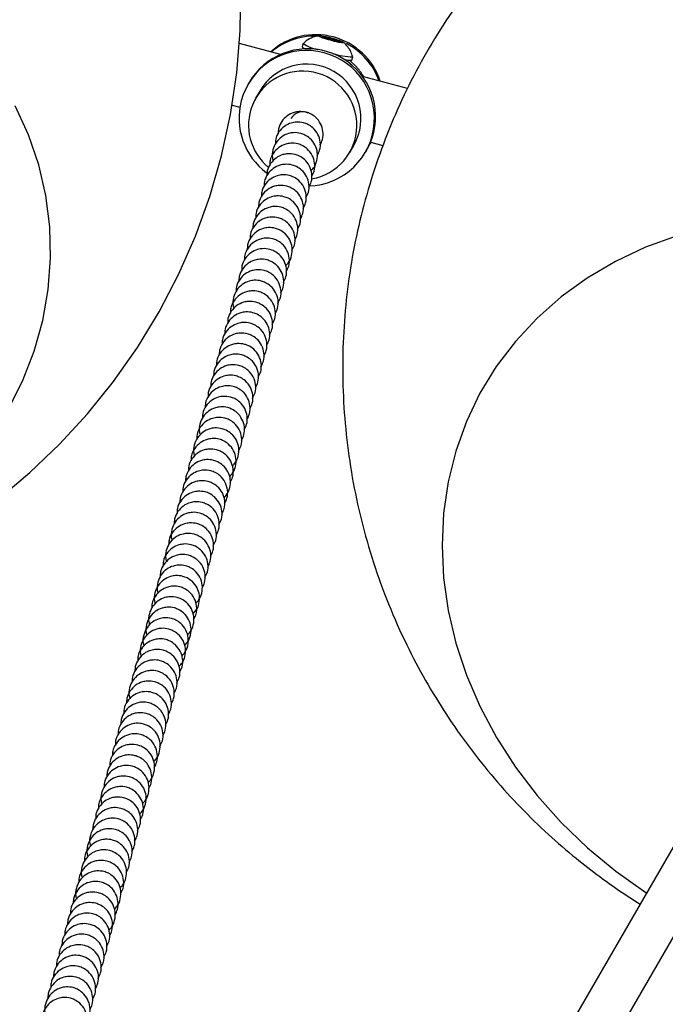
# Model space of a CAD drawing. Header units: millimetres. Extents: x 313 to 1951, y 543 to 2760.
# Tile 17 of 58: x 731 to 802, y 1107 to 1216. Entities that reach past the tile are written whole.
import ezdxf

# ---------------------------------------------------------------- set-up
doc = ezdxf.new("R2010")
doc.units = ezdxf.units.MM
doc.header["$LTSCALE"] = 10
doc.linetypes.add('PHANTOM', pattern=[12.7, 6.35, -1.27, 1.27, -1.27, 1.27, -1.27])

msp = doc.modelspace()

# ---------------------------------------------------------------- linework, layer by layer
at = {"color": 7, "linetype": 'Continuous', "lineweight": 25}
for p, q in [((764.37, 1213.6), (764.41, 1213.68)), ((765.31, 1213.3), (764.37, 1213.6)), ((764.41, 1213.68), (764.39, 1213.59)), ((764.41, 1213.68), (765.4, 1213.46)), ((759.79, 1211.69), (755.25, 1212.9)), ((762.27, 1212.89), (762.18, 1212.52)), ((766.3, 1213.08), (765.31, 1213.3)), ((765.4, 1213.46), (765.36, 1213.29)), ((765.4, 1213.46), (766.34, 1213.16)), ((766.34, 1213.16), (766.3, 1213.08)), ((767.68, 1211.05), (767.78, 1211.42)), ((767.78, 1211.43), (767.78, 1211.42)), ((767.68, 1211.05), (767.68, 1211.05)), ((773.81, 1207.93), (768.84, 1209.26)), ((756.31, 1208.58), (756.19, 1208.37)), ((757.49, 1207.62), (757.04, 1206.85)), ((754.45, 1206.08), (755.29, 1205.85)), ((767.44, 1200.85), (767.88, 1201.62)), ((769.79, 1201.97), (769.67, 1201.81)), ((769.75, 1201.98), (771.09, 1201.62)), ((769.18, 1200.87), (769.31, 1201.08)), ((814.48, 1143.68), (768.88, 1064.7)), ((773.21, 1062.2), (818.84, 1141.24))]:
    msp.add_line(p, q, dxfattribs=at)
at = {"color": 7, "linetype": 'Continuous', "lineweight": 25, "flags": 128}
for points in [[(728.66, 1162.59), (732.1, 1165.48), (735.38, 1168.6), (738.46, 1171.96), (741.33, 1175.53), (743.98, 1179.29), (746.38, 1183.24), (748.52, 1187.35), (750.39, 1191.6), (751.98, 1195.98), (753.27, 1200.47), (754.27, 1205.03), (754.95, 1209.67), (755.33, 1214.34), (755.39, 1219.04)], [(729.65, 1172.36), (731.27, 1175.57), (732.57, 1178.88), (733.52, 1182.27), (734.13, 1185.71), (734.39, 1189.17), (734.3, 1192.64), (733.86, 1196.08), (733.07, 1199.48), (731.94, 1202.79), (730.47, 1206.01)], [(803.6, 1191.65), (800.11, 1190.37), (796.79, 1188.81), (793.67, 1186.97), (790.78, 1184.88), (788.13, 1182.54), (785.74, 1179.97), (783.63, 1177.2), (781.82, 1174.23), (780.33, 1171.11), (779.15, 1167.84), (778.3, 1164.45), (777.79, 1160.96), (777.63, 1157.41), (777.8, 1153.82), (778.31, 1150.22), (779.16, 1146.62), (780.34, 1143.07), (781.84, 1139.58), (783.66, 1136.18), (785.76, 1132.9), (788.16, 1129.75), (790.81, 1126.77), (793.71, 1123.98), (796.83, 1121.39), (800.15, 1119.03), (800.22, 1118.99)]]:
    msp.add_lwpolyline(points, dxfattribs=at)
at = {"color": 7, "linetype": 'Continuous', "lineweight": 25}
for centre, radius, start, end in [((763.69, 1206.36), 7.51, 18.4341, 131.5659), ((763.6, 1206.24), 7.48, 86.3445, 130.1855), ((762.82, 1213.18), 0.92, 225.7659, 253.1497), ((764.59, 1216.2), 4.03, 235.0251, 261.2894), ((763.61, 1206.21), 7.52, 19.9336, 62.5355), ((762.68, 1204.63), 7.49, 271.7778, 165.0092), ((762.8, 1204.81), 7.5, 356.6333, 149.8187), ((767.96, 1219.34), 7.93, 252.2442, 268.7036), ((762.68, 1204.61), 6, 330.1315, 149.8685), ((767.48, 1213.81), 2.76, 257.2272, 274.2157), ((762.24, 1203.85), 5.99, 279.5131, 158.0236), ((762.69, 1204.64), 7.49, 165.1145, 233.6893), ((762.24, 1203.86), 5.99, 158.1313, 231.0416), ((762.24, 1203.84), 1.5, 65.5997, 149.8959), ((762.85, 1204.81), 7.45, 330.0019, 356.6203)]:
    msp.add_arc(centre, radius, start, end, dxfattribs=at)
at = {"color": 7, "linetype": 'PHANTOM', "lineweight": 18}
msp.add_arc((763.49, 1206.01), 6.36, 30.3041, 52.1148, dxfattribs=at)
at = {"color": 7, "linetype": 'Continuous', "lineweight": 25}
for points, knots in [([(803.87, 1115.3), (804.54, 1114.93), (805.79, 1114.24), (808.07, 1113.19), (810.72, 1112.05), (813.97, 1110.85), (817.46, 1109.75), (821.2, 1108.79), (825.15, 1108.01), (829.25, 1107.45), (833.49, 1107.13), (837.81, 1107.06), (842.2, 1107.27), (846.62, 1107.76), (851.05, 1108.54), (855.45, 1109.61), (859.8, 1110.98), (864.07, 1112.63), (868.25, 1114.57), (872.3, 1116.79), (876.21, 1119.28), (879.96, 1122.03), (883.52, 1125.03), (886.89, 1128.27), (890.04, 1131.73), (892.95, 1135.4), (895.62, 1139.27), (898.02, 1143.31), (900.15, 1147.5), (902, 1151.84), (903.55, 1156.3), (904.8, 1160.86), (905.75, 1165.51), (906.37, 1170.22), (906.68, 1174.97), (906.66, 1179.74), (906.32, 1184.52), (905.64, 1189.28), (904.64, 1194.01), (903.3, 1198.69), (901.63, 1203.3), (899.7, 1207.65), (897.55, 1211.73), (895.24, 1215.5), (892.7, 1219.12), (889.96, 1222.54), (887.04, 1225.76), (884.01, 1228.7), (881.08, 1231.24), (878.43, 1233.29), (875.92, 1235.08), (873.71, 1236.51), (870.85, 1238.21), (868.27, 1239.58), (865.24, 1241.01), (862.59, 1242.14), (859.35, 1243.35), (855.85, 1244.45), (852.11, 1245.41), (848.17, 1246.19), (844.06, 1246.75), (839.83, 1247.07), (835.5, 1247.13), (831.11, 1246.92), (826.69, 1246.43), (822.27, 1245.65), (817.87, 1244.58), (813.52, 1243.22), (809.24, 1241.56), (805.07, 1239.62), (801.01, 1237.4), (797.1, 1234.91), (793.36, 1232.16), (789.79, 1229.16), (786.42, 1225.92), (783.28, 1222.46), (780.36, 1218.79), (777.7, 1214.93), (775.29, 1210.89), (773.16, 1206.69), (771.32, 1202.35), (769.76, 1197.89), (768.51, 1193.33), (767.57, 1188.69), (766.94, 1183.98), (766.64, 1179.23), (766.65, 1174.45), (767, 1169.68), (767.67, 1164.91), (768.67, 1160.19), (770.01, 1155.51), (771.68, 1150.9), (773.62, 1146.54), (775.77, 1142.47), (778.08, 1138.69), (780.61, 1135.08), (783.36, 1131.65), (786.27, 1128.44), (789.3, 1125.49), (792.23, 1122.96), (794.88, 1120.91), (797.24, 1119.22), (798.76, 1118.25), (799.52, 1117.77)], [0, 0, 0, 0, 0.005313, 0.00983, 0.01735, 0.025211, 0.033696, 0.042612, 0.051876, 0.06142, 0.071191, 0.081147, 0.091255, 0.101485, 0.111817, 0.122232, 0.132715, 0.143254, 0.15384, 0.164465, 0.175124, 0.185811, 0.196523, 0.207257, 0.21801, 0.228782, 0.23957, 0.250375, 0.261196, 0.272034, 0.282888, 0.29376, 0.304653, 0.315567, 0.326508, 0.337479, 0.348486, 0.359537, 0.370642, 0.381816, 0.393079, 0.404459, 0.414662, 0.424848, 0.435003, 0.445107, 0.455116, 0.464926, 0.474231, 0.481846, 0.488048, 0.495494, 0.499999, 0.511067, 0.515584, 0.523103, 0.530964, 0.539449, 0.548365, 0.557629, 0.567173, 0.576944, 0.5869, 0.597008, 0.607239, 0.617571, 0.627985, 0.638468, 0.649007, 0.659593, 0.670218, 0.680877, 0.691564, 0.702276, 0.71301, 0.723763, 0.734535, 0.745324, 0.756129, 0.766949, 0.777787, 0.788641, 0.799513, 0.810406, 0.821321, 0.832261, 0.843232, 0.854239, 0.86529, 0.876395, 0.887569, 0.898832, 0.910213, 0.920416, 0.930601, 0.940757, 0.950861, 0.960869, 0.970679, 0.979985, 0.987599, 0.993801, 1, 1, 1, 1]), ([(764.02, 1213.75), (763.8, 1213.7), (763.3, 1213.59), (762.71, 1213.29), (762.41, 1212.99), (762.31, 1212.88)], [0, 0, 0, 0, 0.346589, 0.781722, 1, 1, 1, 1]), ([(765.41, 1213.48), (765.51, 1213.45), (765.76, 1213.38), (766.14, 1213.27), (766.48, 1213.15), (766.69, 1213.06), (766.76, 1213), (766.66, 1212.99), (766.42, 1213.02), (766.06, 1213.09), (765.62, 1213.19), (765.15, 1213.32), (764.7, 1213.45), (764.33, 1213.57), (764.07, 1213.67), (763.96, 1213.74), (764, 1213.77), (764.2, 1213.75), (764.53, 1213.69), (764.95, 1213.6), (765.26, 1213.52), (765.41, 1213.48)], [0, 0, 0, 0, 0.033603, 0.087292, 0.14098, 0.194669, 0.248358, 0.302047, 0.355735, 0.409424, 0.463113, 0.516801, 0.57049, 0.624179, 0.677868, 0.731556, 0.785245, 0.838934, 0.892623, 0.946311, 1, 1, 1, 1]), ([(767.76, 1211.44), (767.7, 1211.63), (767.57, 1212.02), (767.22, 1212.54), (766.93, 1212.88), (766.72, 1213.02), (766.7, 1213.04)], [0, 0, 0, 0, 0.316233, 0.619365, 0.956356, 1, 1, 1, 1]), ([(764.15, 1201.65), (764.25, 1201.86), (764.5, 1202.32), (764.53, 1203.17), (764.27, 1204.05), (763.75, 1204.71), (763.17, 1205.11), (762.55, 1205.34), (761.92, 1205.4), (761.19, 1205.27), (760.5, 1204.93), (759.89, 1204.3), (759.54, 1203.59), (759.53, 1203.11), (759.53, 1202.92)], [0, 0, 0, 0, 0.075041, 0.173316, 0.272182, 0.372863, 0.446682, 0.502085, 0.590675, 0.652595, 0.745361, 0.8418, 0.939531, 1, 1, 1, 1]), ([(763.84, 1200.49), (763.94, 1200.69), (764.19, 1201.16), (764.22, 1202.01), (763.96, 1202.88), (763.44, 1203.55), (762.86, 1203.94), (762.24, 1204.17), (761.61, 1204.24), (760.88, 1204.11), (760.19, 1203.77), (759.58, 1203.14), (759.23, 1202.42), (759.22, 1201.94), (759.22, 1201.76)], [0, 0, 0, 0, 0.075041, 0.173316, 0.272182, 0.372863, 0.446682, 0.502085, 0.590675, 0.652595, 0.745361, 0.8418, 0.939531, 1, 1, 1, 1]), ([(763.14, 1198.82), (763.25, 1198.92), (763.57, 1199.22), (763.85, 1199.94), (763.91, 1200.84), (763.64, 1201.72), (763.13, 1202.38), (762.55, 1202.77), (761.93, 1203.01), (761.3, 1203.07), (760.57, 1202.94), (759.88, 1202.6), (759.26, 1201.97), (758.91, 1201.15), (758.82, 1200.42), (758.95, 1200.03), (758.99, 1199.92)], [0, 0, 0, 0, 0.042088, 0.12735, 0.213086, 0.299337, 0.387173, 0.451574, 0.499908, 0.577195, 0.631215, 0.712146, 0.79628, 0.881542, 0.967279, 1, 1, 1, 1]), ([(763.22, 1198.16), (763.32, 1198.36), (763.57, 1198.82), (763.6, 1199.67), (763.34, 1200.55), (762.82, 1201.22), (762.24, 1201.61), (761.62, 1201.84), (760.99, 1201.9), (760.26, 1201.78), (759.57, 1201.44), (758.96, 1200.8), (758.61, 1200.09), (758.6, 1199.61), (758.6, 1199.42)], [0, 0, 0, 0, 0.075041, 0.173316, 0.272182, 0.372863, 0.446682, 0.502085, 0.590675, 0.652595, 0.745361, 0.8418, 0.939531, 1, 1, 1, 1]), ([(762.91, 1196.99), (763.01, 1197.19), (763.26, 1197.66), (763.29, 1198.51), (763.03, 1199.38), (762.51, 1200.05), (761.93, 1200.44), (761.31, 1200.68), (760.68, 1200.74), (759.95, 1200.61), (759.25, 1200.27), (758.65, 1199.64), (758.3, 1198.92), (758.29, 1198.44), (758.29, 1198.26)], [0, 0, 0, 0, 0.075041, 0.173316, 0.272182, 0.372863, 0.446682, 0.502085, 0.590675, 0.652595, 0.745361, 0.8418, 0.939531, 1, 1, 1, 1]), ([(762.6, 1195.82), (762.7, 1196.03), (762.95, 1196.49), (762.98, 1197.34), (762.72, 1198.22), (762.2, 1198.88), (761.62, 1199.28), (761, 1199.51), (760.37, 1199.57), (759.64, 1199.44), (758.94, 1199.11), (758.34, 1198.47), (757.99, 1197.76), (757.98, 1197.28), (757.98, 1197.09)], [0, 0, 0, 0, 0.075041, 0.173316, 0.272182, 0.372863, 0.446682, 0.502085, 0.590675, 0.652595, 0.745361, 0.8418, 0.939531, 1, 1, 1, 1]), ([(762.29, 1194.66), (762.39, 1194.86), (762.64, 1195.33), (762.67, 1196.18), (762.41, 1197.05), (761.89, 1197.72), (761.31, 1198.11), (760.69, 1198.34), (760.06, 1198.41), (759.33, 1198.28), (758.63, 1197.94), (758.03, 1197.31), (757.68, 1196.59), (757.67, 1196.11), (757.67, 1195.93)], [0, 0, 0, 0, 0.075041, 0.173316, 0.272182, 0.372863, 0.446682, 0.502085, 0.590675, 0.652595, 0.745361, 0.8418, 0.939531, 1, 1, 1, 1]), ([(761.98, 1193.49), (762.08, 1193.69), (762.33, 1194.16), (762.36, 1195.01), (762.09, 1195.88), (761.58, 1196.55), (761, 1196.94), (760.38, 1197.18), (759.75, 1197.24), (759.02, 1197.11), (758.32, 1196.77), (757.72, 1196.14), (757.37, 1195.43), (757.36, 1194.95), (757.36, 1194.76)], [0, 0, 0, 0, 0.075041, 0.173316, 0.272182, 0.372863, 0.446682, 0.502085, 0.590675, 0.652595, 0.745361, 0.8418, 0.939531, 1, 1, 1, 1]), ([(761.67, 1192.33), (761.77, 1192.53), (762.02, 1193), (762.04, 1193.85), (761.78, 1194.72), (761.27, 1195.39), (760.69, 1195.78), (760.07, 1196.01), (759.44, 1196.07), (758.71, 1195.95), (758.01, 1195.61), (757.41, 1194.98), (757.05, 1194.26), (757.05, 1193.78), (757.05, 1193.6)], [0, 0, 0, 0, 0.075041, 0.173316, 0.272182, 0.372863, 0.446682, 0.502085, 0.590675, 0.652595, 0.745361, 0.8418, 0.939531, 1, 1, 1, 1]), ([(761.36, 1191.16), (761.46, 1191.36), (761.71, 1191.83), (761.73, 1192.68), (761.47, 1193.55), (760.96, 1194.22), (760.37, 1194.61), (759.76, 1194.85), (759.13, 1194.91), (758.4, 1194.78), (757.7, 1194.44), (757.1, 1193.81), (756.74, 1193.09), (756.74, 1192.61), (756.74, 1192.43)], [0, 0, 0, 0, 0.075041, 0.173316, 0.272182, 0.372863, 0.446682, 0.502085, 0.590675, 0.652595, 0.745361, 0.8418, 0.939531, 1, 1, 1, 1]), ([(761.04, 1190), (761.15, 1190.2), (761.4, 1190.66), (761.42, 1191.51), (761.16, 1192.39), (760.65, 1193.05), (760.06, 1193.45), (759.45, 1193.68), (758.82, 1193.74), (758.09, 1193.62), (757.39, 1193.28), (756.79, 1192.64), (756.43, 1191.93), (756.43, 1191.45), (756.43, 1191.26)], [0, 0, 0, 0, 0.075041, 0.173316, 0.272182, 0.372863, 0.446682, 0.502085, 0.590675, 0.652595, 0.745361, 0.8418, 0.939531, 1, 1, 1, 1]), ([(760.35, 1188.33), (760.45, 1188.43), (760.78, 1188.73), (761.06, 1189.45), (761.12, 1190.34), (760.85, 1191.22), (760.34, 1191.89), (759.75, 1192.28), (759.14, 1192.51), (758.51, 1192.58), (757.78, 1192.45), (757.08, 1192.11), (756.48, 1191.48), (756.12, 1190.76), (756.12, 1190.28), (756.12, 1190.1)], [0, 0, 0, 0, 0.045048, 0.136305, 0.228071, 0.320388, 0.414401, 0.483331, 0.535064, 0.617786, 0.675605, 0.762227, 0.852279, 0.943536, 1, 1, 1, 1]), ([(760.42, 1187.66), (760.53, 1187.87), (760.78, 1188.33), (760.8, 1189.18), (760.54, 1190.06), (760.03, 1190.72), (759.44, 1191.12), (758.83, 1191.35), (758.2, 1191.41), (757.47, 1191.28), (756.77, 1190.94), (756.17, 1190.31), (755.81, 1189.6), (755.81, 1189.12), (755.81, 1188.93)], [0, 0, 0, 0, 0.075041, 0.173316, 0.272182, 0.372863, 0.446682, 0.502085, 0.590675, 0.652595, 0.745361, 0.8418, 0.939531, 1, 1, 1, 1]), ([(760.11, 1186.5), (760.22, 1186.7), (760.47, 1187.17), (760.49, 1188.02), (760.23, 1188.89), (759.71, 1189.56), (759.13, 1189.95), (758.52, 1190.18), (757.89, 1190.25), (757.16, 1190.12), (756.46, 1189.78), (755.86, 1189.15), (755.5, 1188.43), (755.5, 1187.95), (755.5, 1187.77)], [0, 0, 0, 0, 0.075041, 0.173316, 0.272182, 0.372863, 0.446682, 0.502085, 0.590675, 0.652595, 0.745361, 0.8418, 0.939531, 1, 1, 1, 1]), ([(759.8, 1185.33), (759.91, 1185.53), (760.16, 1186), (760.18, 1186.85), (759.92, 1187.72), (759.4, 1188.39), (758.82, 1188.78), (758.21, 1189.02), (757.58, 1189.08), (756.85, 1188.95), (756.15, 1188.61), (755.55, 1187.98), (755.19, 1187.27), (755.19, 1186.78), (755.19, 1186.6)], [0, 0, 0, 0, 0.075041, 0.173316, 0.272182, 0.372863, 0.446682, 0.502085, 0.590675, 0.652595, 0.745361, 0.8418, 0.939531, 1, 1, 1, 1]), ([(759.49, 1184.17), (759.6, 1184.37), (759.85, 1184.83), (759.87, 1185.68), (759.61, 1186.56), (759.09, 1187.23), (758.51, 1187.62), (757.9, 1187.85), (757.27, 1187.91), (756.54, 1187.79), (755.84, 1187.45), (755.24, 1186.81), (754.88, 1186.1), (754.88, 1185.62), (754.88, 1185.44)], [0, 0, 0, 0, 0.075041, 0.173316, 0.272182, 0.372863, 0.446682, 0.502085, 0.590675, 0.652595, 0.745361, 0.8418, 0.939531, 1, 1, 1, 1]), ([(759.18, 1183), (759.29, 1183.2), (759.53, 1183.67), (759.56, 1184.52), (759.3, 1185.39), (758.78, 1186.06), (758.2, 1186.45), (757.59, 1186.69), (756.96, 1186.75), (756.23, 1186.62), (755.53, 1186.28), (754.91, 1185.65), (754.56, 1184.83), (754.47, 1184.1), (754.61, 1183.71), (754.65, 1183.6)], [0, 0, 0, 0, 0.069786, 0.161178, 0.253118, 0.346748, 0.415397, 0.46692, 0.549305, 0.606888, 0.693157, 0.782842, 0.873728, 0.96512, 1, 1, 1, 1]), ([(758.87, 1181.83), (758.98, 1182.04), (759.22, 1182.5), (759.25, 1183.35), (758.99, 1184.23), (758.47, 1184.89), (757.89, 1185.29), (757.27, 1185.52), (756.64, 1185.58), (755.92, 1185.45), (755.22, 1185.12), (754.62, 1184.48), (754.26, 1183.77), (754.26, 1183.29), (754.26, 1183.1)], [0, 0, 0, 0, 0.075041, 0.173316, 0.272182, 0.372863, 0.446682, 0.502085, 0.590675, 0.652595, 0.745361, 0.8418, 0.939531, 1, 1, 1, 1]), ([(758.56, 1180.67), (758.67, 1180.87), (758.91, 1181.34), (758.94, 1182.19), (758.68, 1183.06), (758.16, 1183.73), (757.58, 1184.12), (756.96, 1184.35), (756.33, 1184.42), (755.61, 1184.29), (754.91, 1183.95), (754.31, 1183.32), (753.95, 1182.6), (753.95, 1182.12), (753.95, 1181.94)], [0, 0, 0, 0, 0.075041, 0.173316, 0.272182, 0.372863, 0.446682, 0.502085, 0.590675, 0.652595, 0.745361, 0.8418, 0.939531, 1, 1, 1, 1]), ([(758.25, 1179.5), (758.36, 1179.71), (758.6, 1180.17), (758.63, 1181.02), (758.37, 1181.89), (757.85, 1182.56), (757.27, 1182.95), (756.65, 1183.19), (756.02, 1183.25), (755.3, 1183.12), (754.6, 1182.78), (754, 1182.15), (753.64, 1181.44), (753.64, 1180.96), (753.64, 1180.77)], [0, 0, 0, 0, 0.075041, 0.173316, 0.272182, 0.372863, 0.446682, 0.502085, 0.590675, 0.652595, 0.745361, 0.8418, 0.939531, 1, 1, 1, 1]), ([(757.94, 1178.34), (758.05, 1178.54), (758.29, 1179.01), (758.32, 1179.86), (758.06, 1180.73), (757.54, 1181.4), (756.96, 1181.79), (756.34, 1182.02), (755.71, 1182.08), (754.99, 1181.96), (754.29, 1181.62), (753.69, 1180.99), (753.33, 1180.27), (753.33, 1179.79), (753.33, 1179.61)], [0, 0, 0, 0, 0.075041, 0.173316, 0.272182, 0.372863, 0.446682, 0.502085, 0.590675, 0.652595, 0.745361, 0.8418, 0.939531, 1, 1, 1, 1]), ([(757.63, 1177.17), (757.74, 1177.37), (757.98, 1177.84), (758.01, 1178.69), (757.75, 1179.56), (757.23, 1180.23), (756.65, 1180.62), (756.03, 1180.86), (755.4, 1180.92), (754.68, 1180.79), (753.98, 1180.45), (753.37, 1179.82), (753.02, 1179.1), (753.02, 1178.62), (753.02, 1178.44)], [0, 0, 0, 0, 0.075041, 0.173316, 0.272182, 0.372863, 0.446682, 0.502085, 0.590675, 0.652595, 0.745361, 0.8418, 0.939531, 1, 1, 1, 1]), ([(757.32, 1176.01), (757.43, 1176.21), (757.67, 1176.67), (757.7, 1177.52), (757.44, 1178.4), (756.92, 1179.07), (756.34, 1179.46), (755.72, 1179.69), (755.09, 1179.75), (754.37, 1179.63), (753.67, 1179.29), (753.06, 1178.65), (752.71, 1177.94), (752.71, 1177.46), (752.71, 1177.27)], [0, 0, 0, 0, 0.075041, 0.173316, 0.272182, 0.372863, 0.446682, 0.502085, 0.590675, 0.652595, 0.745361, 0.8418, 0.939531, 1, 1, 1, 1]), ([(757.01, 1174.84), (757.12, 1175.04), (757.36, 1175.51), (757.39, 1176.36), (757.13, 1177.23), (756.61, 1177.9), (756.03, 1178.29), (755.41, 1178.52), (754.78, 1178.59), (754.06, 1178.46), (753.36, 1178.12), (752.75, 1177.49), (752.4, 1176.77), (752.4, 1176.29), (752.4, 1176.11)], [0, 0, 0, 0, 0.075041, 0.173316, 0.272182, 0.372863, 0.446682, 0.502085, 0.590675, 0.652595, 0.745361, 0.8418, 0.939531, 1, 1, 1, 1]), ([(756.7, 1173.67), (756.81, 1173.88), (757.05, 1174.34), (757.08, 1175.19), (756.82, 1176.07), (756.3, 1176.73), (755.72, 1177.13), (755.1, 1177.36), (754.47, 1177.42), (753.75, 1177.29), (753.05, 1176.95), (752.44, 1176.32), (752.09, 1175.61), (752.09, 1175.13), (752.09, 1174.94)], [0, 0, 0, 0, 0.075041, 0.173316, 0.272182, 0.372863, 0.446682, 0.502085, 0.590675, 0.652595, 0.745361, 0.8418, 0.939531, 1, 1, 1, 1]), ([(756.39, 1172.51), (756.5, 1172.71), (756.74, 1173.18), (756.77, 1174.03), (756.51, 1174.9), (755.99, 1175.57), (755.41, 1175.96), (754.79, 1176.19), (754.16, 1176.26), (753.44, 1176.13), (752.74, 1175.79), (752.13, 1175.16), (751.78, 1174.44), (751.78, 1173.96), (751.78, 1173.78)], [0, 0, 0, 0, 0.075041, 0.173316, 0.272182, 0.372863, 0.446682, 0.502085, 0.590675, 0.652595, 0.745361, 0.8418, 0.939531, 1, 1, 1, 1]), ([(756.08, 1171.34), (756.19, 1171.54), (756.43, 1172.01), (756.46, 1172.86), (756.2, 1173.73), (755.68, 1174.4), (755.1, 1174.79), (754.48, 1175.03), (753.85, 1175.09), (753.13, 1174.96), (752.43, 1174.62), (751.82, 1173.99), (751.47, 1173.28), (751.47, 1172.79), (751.47, 1172.61)], [0, 0, 0, 0, 0.075041, 0.173316, 0.272182, 0.372863, 0.446682, 0.502085, 0.590675, 0.652595, 0.745361, 0.8418, 0.939531, 1, 1, 1, 1]), ([(755.77, 1170.18), (755.88, 1170.38), (756.12, 1170.85), (756.15, 1171.69), (755.89, 1172.57), (755.37, 1173.24), (754.79, 1173.63), (754.17, 1173.86), (753.54, 1173.92), (752.82, 1173.8), (752.12, 1173.46), (751.51, 1172.82), (751.16, 1172.11), (751.16, 1171.63), (751.16, 1171.45)], [0, 0, 0, 0, 0.075041, 0.173316, 0.272182, 0.372863, 0.446682, 0.502085, 0.590675, 0.652595, 0.745361, 0.8418, 0.939531, 1, 1, 1, 1]), ([(755.46, 1169.01), (755.57, 1169.21), (755.81, 1169.68), (755.84, 1170.53), (755.58, 1171.4), (755.06, 1172.07), (754.48, 1172.46), (753.86, 1172.7), (753.23, 1172.76), (752.5, 1172.63), (751.81, 1172.29), (751.19, 1171.66), (750.84, 1170.84), (750.75, 1170.11), (750.89, 1169.72), (750.92, 1169.61)], [0, 0, 0, 0, 0.069786, 0.161178, 0.253118, 0.346748, 0.415397, 0.46692, 0.549305, 0.606888, 0.693157, 0.782842, 0.873728, 0.96512, 1, 1, 1, 1]), ([(755.15, 1167.84), (755.26, 1168.05), (755.5, 1168.51), (755.53, 1169.36), (755.27, 1170.24), (754.75, 1170.9), (754.17, 1171.3), (753.55, 1171.53), (752.92, 1171.59), (752.19, 1171.46), (751.5, 1171.13), (750.89, 1170.49), (750.54, 1169.78), (750.54, 1169.3), (750.54, 1169.11)], [0, 0, 0, 0, 0.075041, 0.173316, 0.272182, 0.372863, 0.446682, 0.502085, 0.590675, 0.652595, 0.745361, 0.8418, 0.939531, 1, 1, 1, 1]), ([(754.45, 1166.18), (754.56, 1166.28), (754.88, 1166.58), (755.16, 1167.29), (755.23, 1168.19), (754.96, 1169.07), (754.44, 1169.74), (753.86, 1170.13), (753.24, 1170.36), (752.61, 1170.43), (751.88, 1170.3), (751.19, 1169.96), (750.57, 1169.33), (750.22, 1168.51), (750.13, 1167.78), (750.27, 1167.39), (750.3, 1167.28)], [0, 0, 0, 0, 0.042088, 0.12735, 0.213086, 0.299337, 0.387173, 0.451574, 0.499908, 0.577195, 0.631215, 0.712146, 0.79628, 0.881542, 0.967279, 1, 1, 1, 1]), ([(754.14, 1165.01), (754.25, 1165.11), (754.57, 1165.41), (754.85, 1166.13), (754.92, 1167.03), (754.65, 1167.91), (754.13, 1168.57), (753.55, 1168.97), (752.93, 1169.2), (752.3, 1169.26), (751.57, 1169.13), (750.88, 1168.79), (750.27, 1168.16), (749.92, 1167.45), (749.92, 1166.97), (749.92, 1166.78)], [0, 0, 0, 0, 0.045048, 0.136305, 0.228071, 0.320388, 0.414401, 0.483331, 0.535064, 0.617786, 0.675605, 0.762227, 0.852279, 0.943536, 1, 1, 1, 1]), ([(754.22, 1164.35), (754.33, 1164.55), (754.57, 1165.02), (754.6, 1165.87), (754.34, 1166.74), (753.82, 1167.41), (753.24, 1167.8), (752.62, 1168.03), (751.99, 1168.1), (751.26, 1167.97), (750.57, 1167.63), (749.96, 1167), (749.61, 1166.28), (749.61, 1165.8), (749.61, 1165.62)], [0, 0, 0, 0, 0.075041, 0.173316, 0.272182, 0.372863, 0.446682, 0.502085, 0.590675, 0.652595, 0.745361, 0.8418, 0.939531, 1, 1, 1, 1]), ([(753.52, 1162.68), (753.63, 1162.78), (753.95, 1163.08), (754.23, 1163.8), (754.3, 1164.69), (754.03, 1165.57), (753.51, 1166.24), (752.93, 1166.63), (752.31, 1166.87), (751.68, 1166.93), (750.95, 1166.8), (750.26, 1166.46), (749.65, 1165.83), (749.3, 1165.11), (749.3, 1164.63), (749.3, 1164.45)], [0, 0, 0, 0, 0.045048, 0.136305, 0.228071, 0.320388, 0.414401, 0.483331, 0.535064, 0.617786, 0.675605, 0.762227, 0.852279, 0.943536, 1, 1, 1, 1]), ([(753.6, 1162.02), (753.7, 1162.22), (753.95, 1162.68), (753.98, 1163.53), (753.72, 1164.41), (753.2, 1165.08), (752.62, 1165.47), (752, 1165.7), (751.37, 1165.76), (750.64, 1165.64), (749.95, 1165.3), (749.34, 1164.66), (748.99, 1163.95), (748.99, 1163.47), (748.98, 1163.28)], [0, 0, 0, 0, 0.075041, 0.173316, 0.272182, 0.372863, 0.446682, 0.502085, 0.590675, 0.652595, 0.745361, 0.8418, 0.939531, 1, 1, 1, 1]), ([(753.29, 1160.85), (753.39, 1161.05), (753.64, 1161.52), (753.67, 1162.37), (753.41, 1163.24), (752.89, 1163.91), (752.31, 1164.3), (751.69, 1164.53), (751.06, 1164.6), (750.33, 1164.47), (749.64, 1164.13), (749.03, 1163.5), (748.68, 1162.78), (748.68, 1162.3), (748.67, 1162.12)], [0, 0, 0, 0, 0.075041, 0.173316, 0.272182, 0.372863, 0.446682, 0.502085, 0.590675, 0.652595, 0.745361, 0.8418, 0.939531, 1, 1, 1, 1]), ([(752.98, 1159.68), (753.08, 1159.89), (753.33, 1160.35), (753.36, 1161.2), (753.1, 1162.08), (752.58, 1162.74), (752, 1163.14), (751.38, 1163.37), (750.75, 1163.43), (750.02, 1163.3), (749.33, 1162.97), (748.72, 1162.33), (748.37, 1161.62), (748.37, 1161.14), (748.36, 1160.95)], [0, 0, 0, 0, 0.075041, 0.173316, 0.272182, 0.372863, 0.446682, 0.502085, 0.590675, 0.652595, 0.745361, 0.8418, 0.939531, 1, 1, 1, 1]), ([(752.67, 1158.52), (752.77, 1158.72), (753.02, 1159.19), (753.05, 1160.04), (752.79, 1160.91), (752.27, 1161.58), (751.69, 1161.97), (751.07, 1162.2), (750.44, 1162.27), (749.71, 1162.14), (749.02, 1161.8), (748.41, 1161.17), (748.06, 1160.45), (748.05, 1159.97), (748.05, 1159.79)], [0, 0, 0, 0, 0.075041, 0.173316, 0.272182, 0.372863, 0.446682, 0.502085, 0.590675, 0.652595, 0.745361, 0.8418, 0.939531, 1, 1, 1, 1]), ([(752.36, 1157.35), (752.46, 1157.55), (752.71, 1158.02), (752.74, 1158.87), (752.48, 1159.74), (751.96, 1160.41), (751.38, 1160.8), (750.76, 1161.04), (750.13, 1161.1), (749.4, 1160.97), (748.71, 1160.63), (748.09, 1160), (747.74, 1159.18), (747.65, 1158.45), (747.78, 1158.06), (747.82, 1157.96)], [0, 0, 0, 0, 0.069786, 0.161178, 0.253118, 0.346748, 0.415397, 0.46692, 0.549305, 0.606888, 0.693157, 0.782842, 0.873728, 0.96512, 1, 1, 1, 1]), ([(752.05, 1156.19), (752.15, 1156.39), (752.4, 1156.86), (752.43, 1157.7), (752.17, 1158.58), (751.65, 1159.25), (751.07, 1159.64), (750.45, 1159.87), (749.82, 1159.93), (749.09, 1159.81), (748.4, 1159.47), (747.79, 1158.83), (747.44, 1158.12), (747.43, 1157.64), (747.43, 1157.46)], [0, 0, 0, 0, 0.075041, 0.173316, 0.272182, 0.372863, 0.446682, 0.502085, 0.590675, 0.652595, 0.745361, 0.8418, 0.939531, 1, 1, 1, 1]), ([(751.74, 1155.02), (751.84, 1155.22), (752.09, 1155.69), (752.12, 1156.54), (751.86, 1157.41), (751.34, 1158.08), (750.76, 1158.47), (750.14, 1158.71), (749.51, 1158.77), (748.78, 1158.64), (748.09, 1158.3), (747.47, 1157.67), (747.12, 1156.85), (747.03, 1156.12), (747.16, 1155.73), (747.2, 1155.62)], [0, 0, 0, 0, 0.0697856, 0.1611776, 0.2531184, 0.3467479, 0.415397, 0.4669197, 0.5493051, 0.6068883, 0.6931574, 0.7828422, 0.8737281, 0.9651201, 1, 1, 1, 1]), ([(751.43, 1153.86), (751.53, 1154.06), (751.78, 1154.52), (751.81, 1155.37), (751.55, 1156.25), (751.03, 1156.91), (750.45, 1157.31), (749.83, 1157.54), (749.2, 1157.6), (748.47, 1157.47), (747.77, 1157.14), (747.17, 1156.5), (746.82, 1155.79), (746.81, 1155.31), (746.81, 1155.12)], [0, 0, 0, 0, 0.075041, 0.173316, 0.272182, 0.372863, 0.446682, 0.502085, 0.590675, 0.652595, 0.745361, 0.8418, 0.939531, 1, 1, 1, 1]), ([(751.12, 1152.69), (751.22, 1152.89), (751.47, 1153.36), (751.5, 1154.21), (751.24, 1155.08), (750.72, 1155.75), (750.14, 1156.14), (749.52, 1156.37), (748.89, 1156.44), (748.16, 1156.31), (747.46, 1155.97), (746.86, 1155.34), (746.51, 1154.62), (746.5, 1154.14), (746.5, 1153.96)], [0, 0, 0, 0, 0.075041, 0.173316, 0.272182, 0.372863, 0.446682, 0.502085, 0.590675, 0.652595, 0.745361, 0.8418, 0.939531, 1, 1, 1, 1]), ([(750.42, 1151.02), (750.53, 1151.12), (750.85, 1151.42), (751.13, 1152.14), (751.19, 1153.04), (750.92, 1153.92), (750.41, 1154.58), (749.83, 1154.98), (749.21, 1155.21), (748.58, 1155.27), (747.85, 1155.14), (747.16, 1154.8), (746.54, 1154.17), (746.19, 1153.35), (746.1, 1152.62), (746.23, 1152.23), (746.27, 1152.13)], [0, 0, 0, 0, 0.042088, 0.12735, 0.213086, 0.299337, 0.387173, 0.451574, 0.499908, 0.577195, 0.631215, 0.712146, 0.79628, 0.881542, 0.967279, 1, 1, 1, 1]), ([(750.11, 1149.86), (750.21, 1149.96), (750.54, 1150.26), (750.82, 1150.97), (750.88, 1151.87), (750.61, 1152.75), (750.1, 1153.42), (749.52, 1153.81), (748.9, 1154.04), (748.27, 1154.11), (747.54, 1153.98), (746.85, 1153.64), (746.23, 1153), (745.88, 1152.19), (745.79, 1151.46), (745.92, 1151.07), (745.96, 1150.96)], [0, 0, 0, 0, 0.042088, 0.12735, 0.213086, 0.299337, 0.387173, 0.451574, 0.499908, 0.577195, 0.631215, 0.712146, 0.79628, 0.881542, 0.967279, 1, 1, 1, 1]), ([(750.19, 1149.19), (750.29, 1149.39), (750.54, 1149.86), (750.56, 1150.71), (750.3, 1151.58), (749.79, 1152.25), (749.21, 1152.64), (748.59, 1152.88), (747.96, 1152.94), (747.23, 1152.81), (746.53, 1152.47), (745.93, 1151.84), (745.57, 1151.12), (745.57, 1150.64), (745.57, 1150.46)], [0, 0, 0, 0, 0.075041, 0.173316, 0.272182, 0.372863, 0.446682, 0.502085, 0.590675, 0.652595, 0.745361, 0.8418, 0.939531, 1, 1, 1, 1]), ([(749.49, 1147.53), (749.59, 1147.63), (749.92, 1147.93), (750.2, 1148.64), (750.26, 1149.54), (749.99, 1150.42), (749.48, 1151.09), (748.89, 1151.48), (748.28, 1151.71), (747.65, 1151.77), (746.92, 1151.65), (746.23, 1151.31), (745.61, 1150.67), (745.26, 1149.86), (745.16, 1149.12), (745.3, 1148.74), (745.34, 1148.63)], [0, 0, 0, 0, 0.042088, 0.12735, 0.213086, 0.299337, 0.387173, 0.451574, 0.499908, 0.577195, 0.631215, 0.712146, 0.79628, 0.881542, 0.967279, 1, 1, 1, 1]), ([(749.18, 1146.36), (749.28, 1146.46), (749.61, 1146.76), (749.89, 1147.48), (749.95, 1148.37), (749.68, 1149.25), (749.17, 1149.92), (748.58, 1150.31), (747.97, 1150.55), (747.34, 1150.61), (746.61, 1150.48), (745.92, 1150.14), (745.3, 1149.51), (744.95, 1148.69), (744.85, 1147.96), (744.99, 1147.57), (745.03, 1147.46)], [0, 0, 0, 0, 0.042088, 0.12735, 0.213086, 0.299337, 0.387173, 0.451574, 0.499908, 0.577195, 0.631215, 0.712146, 0.79628, 0.881542, 0.967279, 1, 1, 1, 1]), ([(748.87, 1145.19), (748.97, 1145.29), (749.3, 1145.6), (749.58, 1146.31), (749.64, 1147.21), (749.37, 1148.09), (748.86, 1148.75), (748.27, 1149.15), (747.66, 1149.38), (747.03, 1149.44), (746.3, 1149.31), (745.61, 1148.98), (744.99, 1148.34), (744.64, 1147.52), (744.54, 1146.79), (744.68, 1146.4), (744.72, 1146.3)], [0, 0, 0, 0, 0.042088, 0.12735, 0.213086, 0.299337, 0.387173, 0.451574, 0.499908, 0.577195, 0.631215, 0.712146, 0.79628, 0.881542, 0.967279, 1, 1, 1, 1]), ([(748.56, 1144.03), (748.66, 1144.13), (748.99, 1144.43), (749.27, 1145.14), (749.33, 1146.04), (749.06, 1146.92), (748.55, 1147.59), (747.96, 1147.98), (747.35, 1148.21), (746.72, 1148.28), (745.99, 1148.15), (745.3, 1147.81), (744.68, 1147.18), (744.32, 1146.36), (744.23, 1145.63), (744.37, 1145.24), (744.41, 1145.13)], [0, 0, 0, 0, 0.042088, 0.12735, 0.213086, 0.299337, 0.387173, 0.451574, 0.499908, 0.577195, 0.631215, 0.712146, 0.79628, 0.881542, 0.967279, 1, 1, 1, 1]), ([(748.63, 1143.36), (748.74, 1143.56), (748.99, 1144.03), (749.01, 1144.88), (748.75, 1145.75), (748.23, 1146.42), (747.65, 1146.81), (747.04, 1147.05), (746.41, 1147.11), (745.68, 1146.98), (744.98, 1146.64), (744.38, 1146.01), (744.02, 1145.3), (744.02, 1144.82), (744.02, 1144.63)], [0, 0, 0, 0, 0.075041, 0.173316, 0.272182, 0.372863, 0.446682, 0.502085, 0.590675, 0.652595, 0.745361, 0.8418, 0.939531, 1, 1, 1, 1]), ([(748.32, 1142.2), (748.43, 1142.4), (748.68, 1142.87), (748.7, 1143.71), (748.44, 1144.59), (747.92, 1145.26), (747.34, 1145.65), (746.73, 1145.88), (746.1, 1145.94), (745.37, 1145.82), (744.67, 1145.48), (744.07, 1144.84), (743.71, 1144.13), (743.71, 1143.65), (743.71, 1143.47)], [0, 0, 0, 0, 0.075041, 0.173316, 0.272182, 0.372863, 0.446682, 0.502085, 0.590675, 0.652595, 0.745361, 0.8418, 0.939531, 1, 1, 1, 1]), ([(748.01, 1141.03), (748.12, 1141.23), (748.37, 1141.7), (748.39, 1142.55), (748.13, 1143.42), (747.61, 1144.09), (747.03, 1144.48), (746.42, 1144.72), (745.79, 1144.78), (745.06, 1144.65), (744.36, 1144.31), (743.76, 1143.68), (743.4, 1142.96), (743.4, 1142.48), (743.4, 1142.3)], [0, 0, 0, 0, 0.075041, 0.173316, 0.272182, 0.372863, 0.446682, 0.502085, 0.590675, 0.652595, 0.745361, 0.8418, 0.939531, 1, 1, 1, 1]), ([(747.7, 1139.87), (747.81, 1140.07), (748.05, 1140.53), (748.08, 1141.38), (747.82, 1142.26), (747.3, 1142.92), (746.72, 1143.32), (746.11, 1143.55), (745.48, 1143.61), (744.75, 1143.48), (744.05, 1143.15), (743.43, 1142.51), (743.08, 1141.69), (742.99, 1140.96), (743.13, 1140.58), (743.17, 1140.47)], [0, 0, 0, 0, 0.069786, 0.161178, 0.253118, 0.346748, 0.415397, 0.46692, 0.549305, 0.606888, 0.693157, 0.782842, 0.873728, 0.96512, 1, 1, 1, 1]), ([(747.39, 1138.7), (747.5, 1138.9), (747.74, 1139.37), (747.77, 1140.22), (747.51, 1141.09), (746.99, 1141.76), (746.41, 1142.15), (745.79, 1142.38), (745.16, 1142.45), (744.44, 1142.32), (743.74, 1141.98), (743.14, 1141.35), (742.78, 1140.63), (742.78, 1140.15), (742.78, 1139.97)], [0, 0, 0, 0, 0.075041, 0.173316, 0.272182, 0.372863, 0.446682, 0.502085, 0.590675, 0.652595, 0.745361, 0.8418, 0.939531, 1, 1, 1, 1]), ([(747.08, 1137.53), (747.19, 1137.74), (747.43, 1138.2), (747.46, 1139.05), (747.2, 1139.93), (746.68, 1140.59), (746.1, 1140.99), (745.48, 1141.22), (744.85, 1141.28), (744.13, 1141.15), (743.43, 1140.81), (742.83, 1140.18), (742.47, 1139.47), (742.47, 1138.99), (742.47, 1138.8)], [0, 0, 0, 0, 0.075041, 0.173316, 0.272182, 0.372863, 0.446682, 0.502085, 0.590675, 0.652595, 0.745361, 0.8418, 0.939531, 1, 1, 1, 1]), ([(746.77, 1136.37), (746.88, 1136.57), (747.12, 1137.04), (747.15, 1137.89), (746.89, 1138.76), (746.37, 1139.43), (745.79, 1139.82), (745.17, 1140.05), (744.54, 1140.12), (743.82, 1139.99), (743.12, 1139.65), (742.52, 1139.02), (742.16, 1138.3), (742.16, 1137.82), (742.16, 1137.64)], [0, 0, 0, 0, 0.075041, 0.173316, 0.272182, 0.372863, 0.446682, 0.502085, 0.590675, 0.652595, 0.745361, 0.8418, 0.939531, 1, 1, 1, 1]), ([(746.46, 1135.2), (746.57, 1135.4), (746.81, 1135.87), (746.84, 1136.72), (746.58, 1137.59), (746.06, 1138.26), (745.48, 1138.65), (744.86, 1138.89), (744.23, 1138.95), (743.51, 1138.82), (742.81, 1138.48), (742.21, 1137.85), (741.85, 1137.13), (741.85, 1136.65), (741.85, 1136.47)], [0, 0, 0, 0, 0.075041, 0.173316, 0.272182, 0.372863, 0.446682, 0.502085, 0.590675, 0.652595, 0.745361, 0.8418, 0.939531, 1, 1, 1, 1]), ([(745.76, 1133.54), (745.87, 1133.64), (746.2, 1133.94), (746.47, 1134.65), (746.54, 1135.55), (746.27, 1136.43), (745.75, 1137.1), (745.17, 1137.49), (744.55, 1137.72), (743.92, 1137.78), (743.2, 1137.66), (742.5, 1137.32), (741.89, 1136.68), (741.54, 1135.97), (741.54, 1135.49), (741.54, 1135.3)], [0, 0, 0, 0, 0.045048, 0.136305, 0.228071, 0.320388, 0.414401, 0.483331, 0.535064, 0.617786, 0.675605, 0.762227, 0.852279, 0.943536, 1, 1, 1, 1]), ([(745.84, 1132.87), (745.95, 1133.07), (746.19, 1133.54), (746.22, 1134.39), (745.96, 1135.26), (745.44, 1135.93), (744.86, 1136.32), (744.24, 1136.56), (743.61, 1136.62), (742.89, 1136.49), (742.19, 1136.15), (741.58, 1135.52), (741.23, 1134.8), (741.23, 1134.32), (741.23, 1134.14)], [0, 0, 0, 0, 0.075041, 0.173316, 0.272182, 0.372863, 0.446682, 0.502085, 0.590675, 0.652595, 0.745361, 0.8418, 0.939531, 1, 1, 1, 1]), ([(745.14, 1131.2), (745.25, 1131.3), (745.57, 1131.61), (745.85, 1132.32), (745.92, 1133.22), (745.65, 1134.1), (745.13, 1134.76), (744.55, 1135.16), (743.93, 1135.39), (743.3, 1135.45), (742.58, 1135.32), (741.88, 1134.99), (741.27, 1134.35), (740.92, 1133.64), (740.92, 1133.16), (740.92, 1132.97)], [0, 0, 0, 0, 0.045048, 0.136305, 0.228071, 0.320388, 0.414401, 0.483331, 0.535064, 0.617786, 0.675605, 0.762227, 0.852279, 0.943536, 1, 1, 1, 1]), ([(745.22, 1130.54), (745.33, 1130.74), (745.57, 1131.21), (745.6, 1132.06), (745.34, 1132.93), (744.82, 1133.6), (744.24, 1133.99), (743.62, 1134.22), (742.99, 1134.29), (742.27, 1134.16), (741.57, 1133.82), (740.96, 1133.19), (740.61, 1132.47), (740.61, 1131.99), (740.61, 1131.81)], [0, 0, 0, 0, 0.075041, 0.173316, 0.272182, 0.372863, 0.446682, 0.502085, 0.590675, 0.652595, 0.745361, 0.8418, 0.939531, 1, 1, 1, 1]), ([(744.52, 1128.87), (744.63, 1128.97), (744.95, 1129.27), (745.23, 1129.99), (745.3, 1130.89), (745.03, 1131.77), (744.51, 1132.43), (743.93, 1132.82), (743.31, 1133.06), (742.68, 1133.12), (741.96, 1132.99), (741.26, 1132.65), (740.65, 1132.02), (740.3, 1131.31), (740.3, 1130.83), (740.3, 1130.64)], [0, 0, 0, 0, 0.045048, 0.136305, 0.228071, 0.320388, 0.414401, 0.483331, 0.535064, 0.617786, 0.675605, 0.762227, 0.852279, 0.943536, 1, 1, 1, 1]), ([(744.21, 1127.71), (744.32, 1127.81), (744.64, 1128.11), (744.92, 1128.82), (744.99, 1129.72), (744.72, 1130.6), (744.2, 1131.27), (743.62, 1131.66), (743, 1131.89), (742.37, 1131.95), (741.64, 1131.83), (740.95, 1131.49), (740.33, 1130.85), (739.98, 1130.04), (739.89, 1129.31), (740.03, 1128.92), (740.06, 1128.81)], [0, 0, 0, 0, 0.042088, 0.12735, 0.213086, 0.299337, 0.387173, 0.451574, 0.499908, 0.577195, 0.631215, 0.712146, 0.79628, 0.881542, 0.967279, 1, 1, 1, 1]), ([(744.29, 1127.04), (744.4, 1127.24), (744.64, 1127.71), (744.67, 1128.56), (744.41, 1129.43), (743.89, 1130.1), (743.31, 1130.49), (742.69, 1130.73), (742.06, 1130.79), (741.34, 1130.66), (740.64, 1130.32), (740.03, 1129.69), (739.68, 1128.97), (739.68, 1128.49), (739.68, 1128.31)], [0, 0, 0, 0, 0.075041, 0.173316, 0.272182, 0.372863, 0.446682, 0.502085, 0.590675, 0.652595, 0.745361, 0.8418, 0.939531, 1, 1, 1, 1]), ([(743.98, 1125.88), (744.09, 1126.08), (744.33, 1126.54), (744.36, 1127.39), (744.1, 1128.27), (743.58, 1128.93), (743, 1129.33), (742.38, 1129.56), (741.75, 1129.62), (741.02, 1129.5), (740.33, 1129.16), (739.72, 1128.52), (739.37, 1127.81), (739.37, 1127.33), (739.37, 1127.14)], [0, 0, 0, 0, 0.075041, 0.173316, 0.272182, 0.372863, 0.446682, 0.502085, 0.590675, 0.652595, 0.745361, 0.8418, 0.939531, 1, 1, 1, 1]), ([(743.67, 1124.71), (743.78, 1124.91), (744.02, 1125.38), (744.05, 1126.23), (743.79, 1127.1), (743.27, 1127.77), (742.69, 1128.16), (742.07, 1128.39), (741.44, 1128.46), (740.71, 1128.33), (740.02, 1127.99), (739.41, 1127.36), (739.06, 1126.64), (739.06, 1126.16), (739.06, 1125.98)], [0, 0, 0, 0, 0.075041, 0.173316, 0.272182, 0.372863, 0.446682, 0.502085, 0.590675, 0.652595, 0.745361, 0.8418, 0.939531, 1, 1, 1, 1]), ([(743.36, 1123.54), (743.47, 1123.75), (743.71, 1124.21), (743.74, 1125.06), (743.48, 1125.94), (742.96, 1126.6), (742.38, 1127), (741.76, 1127.23), (741.13, 1127.29), (740.4, 1127.16), (739.71, 1126.82), (739.09, 1126.19), (738.74, 1125.37), (738.65, 1124.64), (738.79, 1124.25), (738.82, 1124.15)], [0, 0, 0, 0, 0.069786, 0.161178, 0.253118, 0.346748, 0.415397, 0.46692, 0.549305, 0.606888, 0.693157, 0.782842, 0.873728, 0.96512, 1, 1, 1, 1]), ([(743.05, 1122.38), (743.16, 1122.58), (743.4, 1123.05), (743.43, 1123.9), (743.17, 1124.77), (742.65, 1125.44), (742.07, 1125.83), (741.45, 1126.06), (740.82, 1126.13), (740.09, 1126), (739.4, 1125.66), (738.78, 1125.03), (738.43, 1124.21), (738.34, 1123.48), (738.48, 1123.09), (738.51, 1122.98)], [0, 0, 0, 0, 0.069786, 0.161178, 0.253118, 0.346748, 0.415397, 0.46692, 0.549305, 0.606888, 0.693157, 0.782842, 0.873728, 0.96512, 1, 1, 1, 1]), ([(742.74, 1121.21), (742.84, 1121.41), (743.09, 1121.88), (743.12, 1122.73), (742.86, 1123.6), (742.34, 1124.27), (741.76, 1124.66), (741.14, 1124.9), (740.51, 1124.96), (739.78, 1124.83), (739.09, 1124.49), (738.48, 1123.86), (738.13, 1123.15), (738.13, 1122.66), (738.13, 1122.48)], [0, 0, 0, 0, 0.075041, 0.173316, 0.272182, 0.372863, 0.446682, 0.502085, 0.590675, 0.652595, 0.745361, 0.8418, 0.939531, 1, 1, 1, 1]), ([(742.04, 1119.55), (742.15, 1119.65), (742.47, 1119.95), (742.75, 1120.66), (742.82, 1121.56), (742.55, 1122.44), (742.03, 1123.11), (741.45, 1123.5), (740.83, 1123.73), (740.2, 1123.79), (739.47, 1123.67), (738.78, 1123.33), (738.16, 1122.69), (737.81, 1121.88), (737.72, 1121.14), (737.85, 1120.76), (737.89, 1120.65)], [0, 0, 0, 0, 0.042088, 0.12735, 0.213086, 0.299337, 0.387173, 0.451574, 0.499908, 0.577195, 0.631215, 0.712146, 0.79628, 0.881542, 0.967279, 1, 1, 1, 1]), ([(742.12, 1118.88), (742.22, 1119.08), (742.47, 1119.55), (742.5, 1120.4), (742.24, 1121.27), (741.72, 1121.94), (741.14, 1122.33), (740.52, 1122.57), (739.89, 1122.63), (739.16, 1122.5), (738.47, 1122.16), (737.86, 1121.53), (737.51, 1120.81), (737.51, 1120.33), (737.5, 1120.15)], [0, 0, 0, 0, 0.075041, 0.173316, 0.272182, 0.372863, 0.446682, 0.502085, 0.590675, 0.652595, 0.745361, 0.8418, 0.939531, 1, 1, 1, 1]), ([(741.42, 1117.21), (741.53, 1117.31), (741.85, 1117.62), (742.13, 1118.33), (742.19, 1119.23), (741.93, 1120.11), (741.41, 1120.77), (740.83, 1121.17), (740.21, 1121.4), (739.58, 1121.46), (738.85, 1121.33), (738.16, 1121), (737.54, 1120.36), (737.19, 1119.54), (737.1, 1118.81), (737.23, 1118.42), (737.27, 1118.32)], [0, 0, 0, 0, 0.042088, 0.12735, 0.213086, 0.299337, 0.387173, 0.451574, 0.499908, 0.577195, 0.631215, 0.712146, 0.79628, 0.881542, 0.967279, 1, 1, 1, 1]), ([(741.5, 1116.55), (741.6, 1116.75), (741.85, 1117.22), (741.88, 1118.07), (741.62, 1118.94), (741.1, 1119.61), (740.52, 1120), (739.9, 1120.23), (739.27, 1120.3), (738.54, 1120.17), (737.85, 1119.83), (737.24, 1119.2), (736.89, 1118.48), (736.89, 1118), (736.88, 1117.82)], [0, 0, 0, 0, 0.075041, 0.173316, 0.272182, 0.372863, 0.446682, 0.502085, 0.590675, 0.652595, 0.745361, 0.8418, 0.939531, 1, 1, 1, 1]), ([(740.8, 1114.88), (740.91, 1114.98), (741.23, 1115.28), (741.51, 1116), (741.57, 1116.9), (741.3, 1117.78), (740.79, 1118.44), (740.21, 1118.83), (739.59, 1119.07), (738.96, 1119.13), (738.23, 1119), (737.54, 1118.66), (736.93, 1118.03), (736.58, 1117.32), (736.57, 1116.84), (736.57, 1116.65)], [0, 0, 0, 0, 0.045048, 0.136305, 0.228071, 0.320388, 0.414401, 0.483331, 0.535064, 0.617786, 0.675605, 0.762227, 0.852279, 0.943536, 1, 1, 1, 1]), ([(740.88, 1114.22), (740.98, 1114.42), (741.23, 1114.89), (741.26, 1115.74), (741, 1116.61), (740.48, 1117.28), (739.9, 1117.67), (739.28, 1117.9), (738.65, 1117.96), (737.92, 1117.84), (737.23, 1117.5), (736.62, 1116.87), (736.27, 1116.15), (736.26, 1115.67), (736.26, 1115.49)], [0, 0, 0, 0, 0.075041, 0.173316, 0.272182, 0.372863, 0.446682, 0.502085, 0.590675, 0.652595, 0.745361, 0.8418, 0.939531, 1, 1, 1, 1]), ([(740.57, 1113.05), (740.67, 1113.25), (740.92, 1113.72), (740.95, 1114.57), (740.69, 1115.44), (740.17, 1116.11), (739.59, 1116.5), (738.97, 1116.74), (738.34, 1116.8), (737.61, 1116.67), (736.92, 1116.33), (736.31, 1115.7), (735.96, 1114.98), (735.95, 1114.5), (735.95, 1114.32)], [0, 0, 0, 0, 0.075041, 0.173316, 0.272182, 0.372863, 0.446682, 0.502085, 0.590675, 0.652595, 0.745361, 0.8418, 0.939531, 1, 1, 1, 1]), ([(740.26, 1111.89), (740.36, 1112.09), (740.61, 1112.55), (740.64, 1113.4), (740.38, 1114.28), (739.86, 1114.94), (739.28, 1115.34), (738.66, 1115.57), (738.03, 1115.63), (737.3, 1115.51), (736.6, 1115.17), (736, 1114.53), (735.65, 1113.82), (735.64, 1113.34), (735.64, 1113.15)], [0, 0, 0, 0, 0.075041, 0.173316, 0.272182, 0.372863, 0.446682, 0.502085, 0.590675, 0.652595, 0.745361, 0.8418, 0.939531, 1, 1, 1, 1]), ([(739.95, 1110.72), (740.05, 1110.92), (740.3, 1111.39), (740.33, 1112.24), (740.07, 1113.11), (739.55, 1113.78), (738.97, 1114.17), (738.35, 1114.4), (737.72, 1114.47), (736.99, 1114.34), (736.29, 1114), (735.69, 1113.37), (735.34, 1112.65), (735.33, 1112.17), (735.33, 1111.99)], [0, 0, 0, 0, 0.075041, 0.173316, 0.272182, 0.372863, 0.446682, 0.502085, 0.590675, 0.652595, 0.745361, 0.8418, 0.939531, 1, 1, 1, 1]), ([(739.64, 1109.55), (739.74, 1109.76), (739.99, 1110.22), (740.02, 1111.07), (739.76, 1111.95), (739.24, 1112.61), (738.66, 1113.01), (738.04, 1113.24), (737.41, 1113.3), (736.68, 1113.17), (735.98, 1112.83), (735.38, 1112.2), (735.03, 1111.49), (735.02, 1111.01), (735.02, 1110.82)], [0, 0, 0, 0, 0.075041, 0.173316, 0.272182, 0.372863, 0.446682, 0.502085, 0.590675, 0.652595, 0.745361, 0.8418, 0.939531, 1, 1, 1, 1]), ([(739.33, 1108.39), (739.43, 1108.59), (739.68, 1109.06), (739.71, 1109.91), (739.45, 1110.78), (738.93, 1111.45), (738.35, 1111.84), (737.73, 1112.07), (737.1, 1112.14), (736.37, 1112.01), (735.67, 1111.67), (735.07, 1111.04), (734.72, 1110.32), (734.71, 1109.84), (734.71, 1109.66)], [0, 0, 0, 0, 0.075041, 0.173316, 0.272182, 0.372863, 0.446682, 0.502085, 0.590675, 0.652595, 0.745361, 0.8418, 0.939531, 1, 1, 1, 1]), ([(739.02, 1107.22), (739.12, 1107.42), (739.37, 1107.89), (739.39, 1108.74), (739.13, 1109.61), (738.62, 1110.28), (738.04, 1110.67), (737.42, 1110.91), (736.79, 1110.97), (736.06, 1110.84), (735.36, 1110.5), (734.76, 1109.87), (734.4, 1109.16), (734.4, 1108.67), (734.4, 1108.49)], [0, 0, 0, 0, 0.075041, 0.173316, 0.272182, 0.372863, 0.446682, 0.502085, 0.590675, 0.652595, 0.745361, 0.8418, 0.939531, 1, 1, 1, 1]), ([(738.71, 1106.06), (738.81, 1106.26), (739.06, 1106.72), (739.08, 1107.57), (738.82, 1108.45), (738.31, 1109.12), (737.73, 1109.51), (737.11, 1109.74), (736.48, 1109.8), (735.75, 1109.68), (735.05, 1109.34), (734.45, 1108.7), (734.09, 1107.99), (734.09, 1107.51), (734.09, 1107.33)], [0, 0, 0, 0, 0.075041, 0.173316, 0.272182, 0.372863, 0.446682, 0.502085, 0.590675, 0.652595, 0.745361, 0.8418, 0.939531, 1, 1, 1, 1]), ([(738.39, 1104.89), (738.5, 1105.09), (738.75, 1105.56), (738.77, 1106.41), (738.51, 1107.28), (738, 1107.95), (737.41, 1108.34), (736.8, 1108.58), (736.17, 1108.64), (735.44, 1108.51), (734.75, 1108.17), (734.13, 1107.54), (733.78, 1106.72), (733.68, 1105.99), (733.82, 1105.6), (733.86, 1105.49)], [0, 0, 0, 0, 0.069786, 0.161178, 0.253118, 0.346748, 0.415397, 0.46692, 0.549305, 0.606888, 0.693157, 0.782842, 0.873728, 0.96512, 1, 1, 1, 1]), ([(737.7, 1103.22), (737.8, 1103.32), (738.13, 1103.63), (738.41, 1104.34), (738.47, 1105.24), (738.2, 1106.12), (737.69, 1106.78), (737.1, 1107.18), (736.49, 1107.41), (735.86, 1107.47), (735.13, 1107.34), (734.44, 1107.01), (733.82, 1106.37), (733.47, 1105.55), (733.37, 1104.82), (733.51, 1104.43), (733.55, 1104.33)], [0, 0, 0, 0, 0.042088, 0.12735, 0.213086, 0.299337, 0.387173, 0.451574, 0.499908, 0.577195, 0.631215, 0.712146, 0.79628, 0.881542, 0.967279, 1, 1, 1, 1])]:
    msp.add_open_spline(points, degree=3, knots=knots, dxfattribs=at)

doc.saveas('drawing.dxf')
